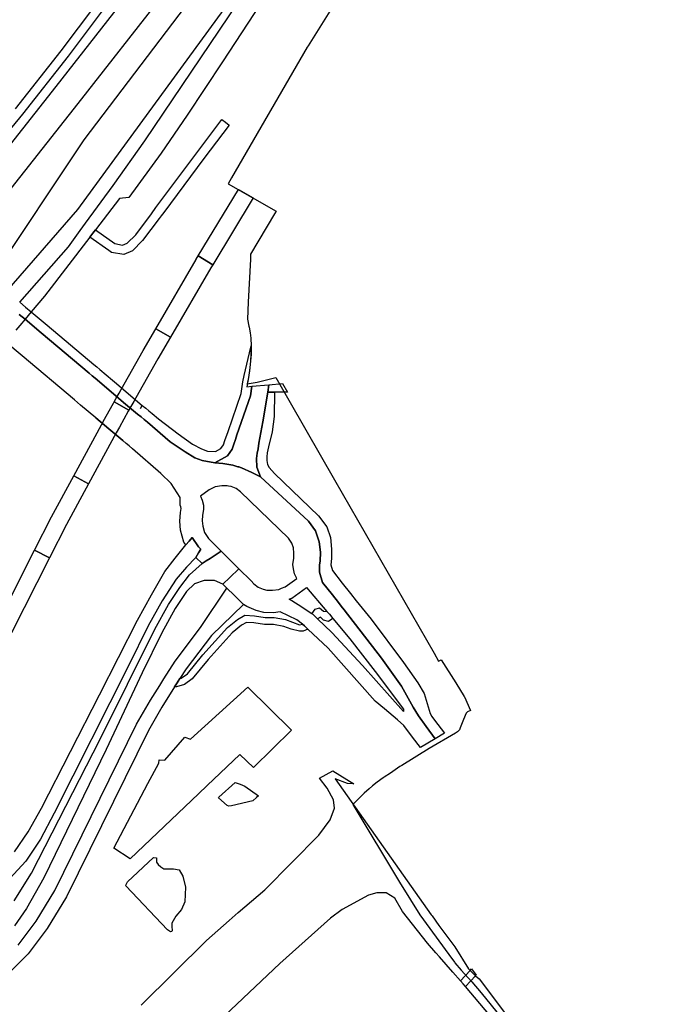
# Model space of a CAD drawing. Header units: metres. Extents: x 89872 to 99175, y 455036 to 468911.
# Tile 190 of 196: x 98313 to 98694, y 463831 to 464416. Entities that reach past the tile are written whole.
import ezdxf

# ---------------------------------------------------------------- set-up
doc = ezdxf.new("R2010")
doc.units = ezdxf.units.M
for name, color, linetype in [('Gemeentegrenzen', 7, 'KG-GEMEENTE'), ('Spoorbaandeel', 10, 'Continuous'), ('Wegdeel doorgaand', 1, 'Continuous')]:
    doc.layers.add(name, color=color, linetype=linetype)
doc.layers.add('Waterdeel', color=7, linetype='Continuous', true_color=0x00aaff)
doc.layers.add('Wegdeel', color=7, linetype='Continuous', true_color=0x9a9a9a)
doc.linetypes.add('KG-GEMEENTE', pattern='A,1,-2.25,[5,NLCS.SHX,S=1,R=0,X=0,Y=0],-2.25', length=5.5)

msp = doc.modelspace()

# ---------------------------------------------------------------- linework, layer by layer
at = {"layer": 'Gemeentegrenzen', "flags": 128}
msp.add_lwpolyline([(95578.88, 466353.52), (95618.43, 466338.2), (95618.67, 466338.1), (95619.02, 466337.97), (95625.15, 466335.6), (95636.1, 466331.35), (95729.79, 466295.06), (95828.06, 466257), (95840.45, 466252.07), (95871.9, 466239.55), (96008.37, 466185.25), (96034.32, 466174.92), (96246.74, 466093.48), (96252.48, 466092.71), (96263.39, 466091.24), (96271.48, 466091.87), (96276.06, 466092.22), (96279.27, 466092.78), (96283.08, 466093.44), (96290.47, 466094.72), (96300.79, 466097.49), (96313.23, 466097.38), (96327.84, 466095.09), (96346, 466091.31), (96380.26, 466082.9), (96396.02, 466078.86), (96405.88, 466078.53), (96419.03, 466081.55), (96431.66, 466085.66), (96434.81, 466085.95), (96440.52, 466086.46), (96448.34, 466084.81), (96462.44, 466080.17), (96475.51, 466081.18), (96487.37, 466080.88), (96503.21, 466078.83), (96507.9, 466078.54), (96518.04, 466077.91), (96565.6, 466075.94), (96581.07, 466074.36), (96591.94, 466072.9), (96598.14, 466071.96), (96602.09, 466074.16), (96604.87, 466079.2), (96606.66, 466088.93), (96607.95, 466092.85), (96610.89, 466094.99), (96614.65, 466095.93), (96642.53, 466097.11), (96648.55, 466097.28), (96654.22, 466095.66), (96660.84, 466093.28), (96666.95, 466092), (96674.38, 466091.9), (96683.38, 466094.32), (96690.86, 466096.1), (96698.18, 466097.34), (96707.64, 466097.36), (96725.2, 466093.75), (96741.15, 466092.96), (96746.3, 466092.7), (96774.54, 466088.17), (96810.22, 466085.91), (96825.89, 466085.58), (96834.38, 466086.84), (96845.36, 466090.96), (96858.14, 466097.13), (96863.59, 466099.67), (96872.27, 466103.71), (96878.26, 466105.59), (96884.67, 466107.09), (96901.34, 466108.4), (96913.28, 466109.15), (96929.32, 466111.47), (96962.69, 466115.02), (96972.16, 466116.02), (96973.79, 466095.45), (96976.03, 466078.6), (96980.26, 466068.59), (96981.94, 466057.21), (96982.67, 466043.31), (96982.42, 466039.53), (96978.83, 465985.46), (96978.56, 465981.35), (96977.82, 465945.28), (96977.87, 465944.76), (96979.1, 465931.91), (96980.85, 465913.78), (96983.54, 465885.73), (96986.61, 465853.79), (96986.41, 465839.64), (96985.79, 465832.95), (96984.35, 465817.48), (96984.54, 465795.67), (96987.82, 465778.76), (96989.28, 465778.98), (96990.5, 465778.53), (96990.93, 465777.63), (96990.53, 465775.91), (96989.92, 465775.22), (96988.46, 465774.38), (96996.78, 465745.28), (96997.38, 465743.19), (96997.43, 465743.02), (96997.45, 465742.95), (96999.52, 465735.71), (97004.74, 465717.45), (97004.89, 465717.49), (97004.98, 465717.51), (97012.24, 465719.23), (97012.91, 465715.46), (97013.79, 465710.48), (97013.74, 465705.99), (97019.83, 465684.79), (97020.22, 465683.28), (97021.09, 465679.02), (97021.12, 465678.86), (97025.38, 465657.96), (97030.09, 465648.63), (97041.1, 465633.79), (97041.32, 465633.16), (97041.65, 465632.24), (97044.71, 465623.72), (97053.27, 465599.9), (97073.92, 465542.39), (97108.3, 465446.68), (97119.05, 465418.48), (97122.47, 465407.89), (97124.7, 465401.46), (97142.5, 465350.04), (97160.82, 465301.97), (97166.51, 465288.38), (97174.63, 465268.98), (97186.42, 465241.99), (97203.39, 465205.68), (97206.38, 465199.3), (97208.15, 465196.68), (97239.64, 465133.8), (97243.26, 465127.15), (97272.08, 465074.09), (97272.17, 465073.93), (97287.2, 465047.87), (97292.01, 465039.53), (97292.13, 465039.31), (97301.15, 465023.22), (97301.23, 465023.08), (97314.37, 465000), (97317.28, 464995.66), (97342.18, 464952.11), (97337.16, 464949.43), (97344.96, 464935.53), (97371.46, 464888.33), (97376.81, 464891.35), (97386.61, 464874.11), (97431.45, 464795.15), (97474.34, 464719.63), (97500, 464674.44), (97512.01, 464653.3), (97539.81, 464604.35), (97561.93, 464565.4), (97568.67, 464553.85), (97567.81, 464553.52), (97569.85, 464548.36), (97572.82, 464549.58), (97578.47, 464538.95), (97582.84, 464541.2), (97587.48, 464533.08), (97591.35, 464526.05), (97587.66, 464523.81), (97589.67, 464520.27), (97601.21, 464500), (97608.37, 464487.43), (97624.52, 464459.06), (97633.82, 464442.72), (97653.13, 464408.81), (97656.43, 464403.02), (97666.23, 464385.8), (97675.49, 464369.53), (97676.45, 464370.13), (97684.05, 464374.93), (97691.45, 464362.73), (97696.47, 464354.46), (97701.49, 464346.19), (97706.52, 464337.91), (97706.67, 464337.66), (97711.54, 464329.64), (97719.07, 464317.23), (97724.14, 464308.98), (97729.37, 464300.84), (97732.05, 464296.81), (97734.74, 464292.84), (97753.86, 464269.25), (97755.41, 464267.33), (97779.44, 464237.67), (97781.51, 464235.12), (97781.89, 464234.64), (97789.98, 464229.67), (97794.63, 464226.82), (97809.57, 464226.37), (97836.64, 464226.91), (97846.26, 464222.82), (97861.56, 464216.33), (97871.9, 464212.34), (97883.3, 464207.94), (97886.56, 464208.33), (97895.62, 464209.4), (97906.44, 464210.68), (97935.3, 464224.5), (97963.59, 464238.05), (97967.75, 464240.53), (97971.87, 464243.06), (97975.97, 464245.64), (97980.02, 464248.28), (97984.05, 464250.97), (97988.04, 464253.7), (97991.99, 464256.49), (97995.09, 464258.74), (97995.91, 464259.33), (97999.79, 464262.23), (98003.63, 464265.17), (98006.24, 464267.21), (98007.44, 464268.15), (98011.21, 464271.19), (98014.94, 464274.27), (98018.64, 464277.39), (98022.31, 464280.54), (98025.96, 464283.73), (98029.58, 464286.93), (98033.19, 464290.16), (98036.78, 464293.4), (98040.36, 464296.66), (98043.93, 464299.92), (98047.57, 464303.26), (98051.08, 464306.45), (98054.67, 464309.69), (98058.28, 464312.92), (98061.9, 464316.12), (98065.54, 464319.31), (98069.2, 464322.48), (98072.87, 464325.64), (98076.55, 464328.77), (98080.26, 464331.89), (98083.98, 464334.98), (98087.71, 464338.06), (98091.4, 464341.08), (98095.22, 464344.17), (98099.02, 464347.21), (98102.79, 464350.19), (98106.6, 464353.18), (98110.42, 464356.15), (98111.97, 464357.33), (98112.03, 464357.38), (98114.26, 464359.09), (98118.11, 464362.02), (98121.98, 464364.93), (98125.86, 464367.82), (98129.76, 464370.7), (98133.66, 464373.55), (98137.59, 464376.38), (98141.52, 464379.19), (98145.48, 464381.99), (98149.44, 464384.76), (98153.42, 464387.52), (98157.41, 464390.25), (98161.42, 464392.97), (98165.44, 464395.66), (98169.47, 464398.34), (98173.51, 464400.99), (98177.57, 464403.63), (98181.64, 464406.24), (98185.52, 464408.71), (98185.73, 464408.84), (98189.83, 464411.41), (98193.94, 464413.97), (98198.06, 464416.5), (98202.19, 464419.02), (98206.34, 464421.51), (98210.5, 464423.98), (98214.67, 464426.43), (98218.86, 464428.87), (98218.97, 464428.93), (98219.01, 464428.95), (98219.19, 464429.06), (98223.05, 464431.28), (98227.26, 464433.67), (98231.48, 464436.04), (98235.71, 464438.38), (98239.95, 464440.71), (98244.21, 464443.02), (98248.47, 464445.3), (98252.75, 464447.57), (98257.04, 464449.81), (98261.34, 464452.03), (98265.65, 464454.23), (98269.97, 464456.41), (98274.3, 464458.57), (98278.64, 464460.7), (98283, 464462.82), (98287.31, 464464.89), (98291.63, 464466.93), (98296.16, 464469.05), (98300.51, 464471.06), (98304.91, 464473.08), (98309.3, 464475.11), (98313.71, 464477.15), (98318.07, 464479.21), (98322.28, 464481.24), (98326.76, 464483.47), (98331.06, 464485.69), (98335.32, 464487.99), (98339.53, 464490.37), (98343.68, 464492.85), (98347.78, 464495.42), (98351.83, 464498.08), (98355.81, 464500.82), (98359.74, 464503.65), (98363.6, 464506.57), (98367.39, 464509.57), (98371.12, 464512.66), (98374.78, 464515.82), (98378.38, 464519.07), (98381.89, 464522.39), (98385.34, 464525.79), (98388.71, 464529.26), (98392, 464532.8), (98393.09, 464534.03), (98395.22, 464536.42), (98398.35, 464540.11), (98401.4, 464543.86), (98404.37, 464547.68), (98407.26, 464551.57), (98408.54, 464553.36), (98410.07, 464555.51), (98412.81, 464559.49), (98415.5, 464563.52), (98418.14, 464567.57), (98420.75, 464571.65), (98423.33, 464575.75), (98423.85, 464576.58), (98425.28, 464578.87), (98426.91, 464581.48), (98428.45, 464583.95), (98428.89, 464584.66), (98430.46, 464587.18), (98431.55, 464588.92), (98431.74, 464589.23), (98433.02, 464591.28), (98438.14, 464599.5), (98447.1, 464613.86), (98449.61, 464612.33), (98450.77, 464611.61), (98458.91, 464606.63), (98506.29, 464577.58), (98569.92, 464538.57), (98556.29, 464517.67), (98554.12, 464513.72), (98550.27, 464506.73), (98525.15, 464466.81), (98503.02, 464431.15), (98484.19, 464400.8), (98483.75, 464400.05), (98438.76, 464322.26), (98436.75, 464318.79), (98465.31, 464302.51), (98464.32, 464300.85), (98450.07, 464276.86), (98449.93, 464273.87), (98448.66, 464248.34), (98448.16, 464238.18), (98449, 464233.97), (98449.1, 464233.48), (98449.73, 464230.08), (98450.17, 464226.85), (98450.35, 464222.38), (98450.26, 464217.45), (98449.91, 464213.16), (98449.46, 464207.61), (98448.81, 464203.48), (98448.05, 464199.68), (98453.99, 464200.77), (98465.07, 464203.62), (98500, 464142.66), (98559.1, 464039.53), (98561.77, 464034.87), (98563.25, 464035.68), (98571.99, 464021.83), (98577.08, 464013.76), (98577.17, 464013.56), (98580.85, 464005.45), (98578.97, 464004.74), (98578.17, 464003.98), (98576.67, 464000.02), (98574.7, 463995.11), (98574.12, 463993.92), (98573, 463992.81), (98571.89, 463992.03), (98556.26, 463982.92), (98540.02, 463972.76), (98538.75, 463972.07), (98533.13, 463968.25), (98529.52, 463965.86), (98528.81, 463965.4), (98525.34, 463962.91), (98522.58, 463960.73), (98520.53, 463958.95), (98517.51, 463956.25), (98510.81, 463949.53), (98538.62, 463903.29), (98545.04, 463892.95), (98550.64, 463883.92), (98567.92, 463860.25), (98571.2, 463855.77), (98571.41, 463855.48), (98575.29, 463851.09), (98581.54, 463844), (98587.19, 463837.61), (98622.04, 463794.61), (98639.49, 463773), (98647.15, 463763.51), (98686.85, 463712.04), (98730.33, 463653.75), (98779.25, 463593.55), (98785.67, 463585.55), (98797.33, 463569.72), (98802.16, 463563.09), (98812.27, 463547.98), (98814.92, 463544.15), (98827.45, 463528.98), (98833.74, 463521.26), (98843.83, 463507.42), (98849.16, 463500.12), (98859.17, 463485.81), (98872.51, 463467.93), (98886.88, 463449.8), (98900.98, 463432.02), (98924.87, 463402.18), (98934, 463390.61), (98948.83, 463371.83), (98972.34, 463340.82), (98985.02, 463324.14), (99004.19, 463300.13), (99023.71, 463275.23), (99027.18, 463270.8), (99061.84, 463226.97), (99082.62, 463200.73), (99098.58, 463179.31), (99115.84, 463155.99), (99122.15, 463148.23), (99149.61, 463114.82), (99174.93, 463084.13), (99174.4, 463083.03), (99170.48, 463074.96), (99168.96, 463071.82), (99168.83, 463070.08), (99167.09, 463039.53), (99166.34, 463026.46), (99148.23, 462781.81), (99147.73, 462775.67), (99134.29, 462608.59), (99129.87, 462553.72), (99120.1, 462410), (99117.92, 462378.01), (99116.12, 462351.54), (99100.92, 462133.05), (99097.22, 462082.23), (99095.94, 462039.53), (99094.96, 462006.98), (99092.74, 461944.45), (99089.52, 461937.67), (99087.23, 461932.07), (99086.34, 461929.21), (99085.01, 461922.93), (99083.19, 461912.54), (99082.51, 461909.65), (99081.43, 461905.26), (99080.51, 461902.29), (99079.75, 461899.83), (99068.2, 461869.13), (99033.03, 461776.31), (99026.75, 461759.99), (99009.56, 461709.52), (99000.52, 461686.01), (98992.77, 461666.96), (98989.71, 461658.69), (98988.75, 461656.4), (98988.65, 461656.09), (98987.34, 461652.2), (98984.18, 461641.57), (98981.93, 461632.89), (98980.47, 461627.94), (98978.74, 461622.83), (98964.01, 461584.13), (98949.81, 461547.53), (98946.22, 461537.87), (98942.84, 461527.88), (98935.76, 461506.68), (98926.4, 461480.83), (98925.03, 461477.28), (98921.13, 461468.72), (98905.85, 461436.96), (98898.19, 461420.12), (98896.89, 461416.81), (98896.48, 461415.96), (98895.57, 461410.98), (98887.46, 461373.08), (98885.74, 461365.79), (98884.95, 461360.5), (98884.22, 461354.6), (98884.29, 461349.04), (98884.3, 461343.7), (98884.83, 461335.1), (98884.83, 461334.79), (98884.86, 461330.71), (98884.93, 461327.69), (98884.95, 461326.77), (98884.35, 461324.93), (98883.17, 461321.71), (98872.37, 461290.26), (98867.86, 461279.31), (98865.1, 461272.56), (98861.01, 461264.08), (98856.85, 461256.21), (98853.32, 461249.76), (98848.21, 461241.56), (98843.99, 461234.4), (98840.2, 461227.49), (98836.02, 461218.72), (98829.88, 461205.41), (98822.35, 461190.32), (98816.37, 461177.89), (98812.84, 461169.44), (98810.17, 461163.74), (98806.93, 461155.59), (98803.39, 461146.33), (98794.92, 461125.26), (98792.08, 461118.22), (98789.95, 461113.56), (98787.25, 461107.97), (98784.57, 461102.93), (98781.02, 461097.8), (98774.97, 461089.82), (98765.96, 461077.65), (98759.4, 461069.19), (98756.91, 461066.39), (98754.16, 461064.22), (98750.72, 461061.69), (98744.24, 461057.76), (98739.81, 461055.46), (98736.05, 461054.5), (98731.06, 461053.15), (98728.18, 461052.41), (98724.56, 461050.78), (98720.31, 461048.26), (98717.32, 461045.77), (98714.35, 461042.94), (98711.44, 461040.24), (98710.14, 461039.53), (98709.38, 461039.12), (98707.08, 461038.13), (98704.85, 461037.33), (98702.58, 461036.73), (98700.4, 461036.48), (98699.05, 461036.51), (98696.51, 461036.24), (98693.33, 461035.53), (98689.73, 461034.55), (98686.3, 461033.21), (98684.42, 461032.55), (98676.74, 461028.73), (98670.21, 461025.53), (98663.13, 461021.88), (98657.62, 461018.71), (98649.9, 461013.87), (98642.58, 461009.41), (98638.41, 461006.51), (98631.08, 461001.55), (98626.17, 460998.7), (98620.77, 460995.85), (98615.23, 460992.79), (98608.72, 460989.13), (98602.5, 460985.4), (98596.2, 460981.82), (98592.71, 460979.39), (98590.83, 460978.08), (98584.13, 460972.63), (98577.35, 460966.32), (98569.89, 460958.72), (98563.67, 460951.35), (98559.09, 460944.88), (98554.07, 460937.72), (98544.68, 460924.01), (98538.77, 460915.33), (98535.57, 460909.6), (98531.94, 460902.95), (98530.21, 460899.14), (98523.43, 460884.85), (98520, 460876.5), (98516.01, 460865.72), (98515.17, 460862.29), (98514.88, 460861.1), (98513.43, 460853.44), (98511.87, 460845.6), (98510.62, 460840.03), (98508.84, 460834.59), (98506.55, 460827.62), (98505.06, 460823.57), (98503.59, 460820.29), (98501.9, 460817.72), (98500.02, 460816.86), (98497.82, 460816.95), (98494.61, 460817.44), (98491.08, 460818.6), (98487.24, 460819.8), (98481.43, 460820.62), (98480.98, 460820.1), (98477.51, 460815.71), (98474.86, 460812.63), (98472.47, 460809.86), (98469.82, 460805.99), (98466.11, 460799.13), (98452.34, 460773.77), (98452.15, 460773.67), (98444.23, 460769.41), (98443.09, 460768.8), (98442.44, 460768.44), (98439.97, 460767.12), (98394.09, 460744.72), (98393.04, 460744.26), (98392.58, 460744.05), (98387.07, 460741.44), (98387.02, 460741.42), (98370.66, 460733.69), (98370.19, 460734.14), (98348.85, 460755.02), (98327.67, 460775.81), (98309.85, 460793.63), (98294.48, 460809.41), (98276.89, 460827.64), (98263.18, 460841.96), (98251.22, 460854.89), (98248.54, 460857.83), (98243.8, 460863.6), (98232.21, 460877.47), (98221, 460892.19), (98211.01, 460905.18), (98186.51, 460937.34), (98152.84, 460981.8), (98136.8, 461002.72), (98117.9, 461028.6), (98110.3, 461039.53), (98102.5, 461050.76), (98082.37, 461079.11), (98059.29, 461110.82), (98047.68, 461126.73), (98035.82, 461142.76), (98033.24, 461146.32), (98030.95, 461149.72), (98025.67, 461158.51), (98010.97, 461182.61), (98002.13, 461197.59), (97999.21, 461201.19), (97988.44, 461214.19), (97978.02, 461226.28), (97965.29, 461241.01), (97947.49, 461260.47), (97935.64, 461273.37), (97928.09, 461281.05), (97908.04, 461301.04), (97893.94, 461315), (97878.93, 461329.93), (97878.93, 461329.93), (97871.9, 461337.02), (97860.17, 461348.84), (97860.07, 461348.95), (97855.86, 461353.19), (97840.96, 461368.15), (97831.1, 461378.09), (97817.98, 461390.85), (97814.45, 461394.13), (97805.16, 461402.66), (97804.26, 461403.49), (97803.93, 461403.79), (97796.39, 461410.57), (97779.63, 461425.09), (97766.25, 461436.64), (97757.33, 461443.79), (97736.18, 461461.64), (97732.6, 461464.81), (97723.93, 461472.79), (97702.69, 461490.9), (97692.52, 461498.86), (97665.44, 461520.36), (97656.68, 461527.33), (97645.96, 461535.89), (97640.78, 461539.94), (97635.35, 461543.99), (97598.6, 461568.06), (97586.78, 461575.61), (97583.93, 461577.43), (97565.34, 461588.71), (97549.26, 461598.71), (97535.79, 461607.19), (97529.35, 461611.48), (97498.43, 461633.26), (97487.21, 461641.05), (97473.29, 461649.83), (97465.65, 461654.56), (97459.48, 461657.85), (97430.55, 461674.19), (97412.69, 461684.04), (97400.44, 461690.41), (97386.67, 461697.29), (97375.66, 461702.69), (97365.12, 461707.34), (97347.84, 461715.19), (97332.78, 461721.25), (97315.81, 461728.09), (97303.37, 461731.93), (97293.64, 461735.19), (97274.93, 461741.06), (97261.39, 461745.09), (97241.38, 461750.6), (97226.8, 461754.47), (97216.52, 461757.22), (97210.65, 461758.52), (97192.92, 461761.9), (97182.35, 461763.45), (97173.74, 461764.57), (97156.42, 461766.51), (97146.01, 461767.41), (97136.46, 461768.02), (97129.7, 461768.7), (97120.49, 461769.17), (97111.19, 461769.48), (97090.55, 461768.98), (97054.56, 461767.38), (96998.33, 461764.59), (96940.52, 461760.84), (96903.94, 461758.84), (96875.4, 461757.36), (96867.15, 461756.98), (96860.8, 461756.92), (96824.87, 461758.72), (96773.8, 461761.34), (96754.45, 461762.96), (96667.65, 461771.39), (96667.21, 461771.48), (96653.7, 461774.27), (96621.22, 461780.67), (96601.6, 461784.72), (96584.29, 461788.88), (96564.63, 461793.82), (96550.11, 461797.72), (96526.93, 461804.7), (96505.06, 461811.9), (96487.91, 461817.9), (96458.22, 461828.56), (96437.44, 461836.22), (96422.1, 461842.97), (96400.27, 461852.89), (96373.52, 461866.22), (96353.86, 461876.2), (96329.14, 461890.13), (96311.77, 461900.27), (96298.45, 461908.39), (96281.03, 461919.95), (96269.99, 461928.22), (96257.87, 461937.4), (96243.77, 461948.97), (96239.56, 461952.48), (96239.19, 461952.79), (96223.34, 461966.95), (96214.62, 461974.86), (96174.36, 462017.25), (96165.87, 462026.56), (96160.97, 462032.11), (96155.08, 462039.53), (96137.49, 462061.69), (96123.09, 462079.81), (96108.76, 462099.05), (96103.59, 462105.96), (96092.08, 462121.55), (96087.06, 462128.6), (96070.74, 462153.56), (96053.34, 462180.5), (96027.51, 462225.12), (96003.22, 462272.3), (95985.38, 462309.33), (95969.22, 462349.49), (95953.01, 462392.36), (95937.38, 462437.15), (95936.4, 462440.4), (95924.03, 462475.33), (95920.63, 462486.29)], dxfattribs=at)
at = {"layer": 'Spoorbaandeel', "color": 255, "lineweight": -3}
for points in [[(98442.84, 464315.31), (98451.53, 464310.36), (98427.49, 464270.64), (98418.94, 464275.82)], [(98394.81, 464214.63), (98381.81, 464191.44), (98380.62, 464189.32), (98378.93, 464186.3), (98377.7, 464184.11), (98368.98, 464189), (98370.21, 464191.19), (98371.9, 464194.21), (98373.09, 464196.33), (98386.1, 464219.55), (98386.15, 464219.63), (98393.69, 464232.57), (98402.33, 464227.53)], [(98340.5, 464116.02), (98330.47, 464096.22), (98321.55, 464100.74), (98331.61, 464120.6), (98331.68, 464120.73), (98344.91, 464145.1), (98353.7, 464140.33)]]:
    msp.add_lwpolyline(points, close=True, dxfattribs=at)
at = {"layer": 'Spoorbaandeel', "color": 7, "lineweight": -3}
for points in [[(98426.34, 464268.74), (98402.33, 464227.53), (98393.69, 464232.57), (98417.72, 464273.81), (98417.76, 464273.88), (98418.94, 464275.82), (98427.49, 464270.64)], [(98377.31, 464183.42), (98374.7, 464178.75), (98372, 464173.93), (98370.13, 464170.61), (98353.7, 464140.33), (98344.91, 464145.1), (98361.36, 464175.41), (98361.39, 464175.47), (98363.27, 464178.82), (98365.97, 464183.64), (98368.59, 464188.31), (98368.98, 464189), (98377.7, 464184.11)], [(98307.88, 464051.61), (98298.96, 464056.13), (98321.55, 464100.74), (98330.47, 464096.22)]]:
    msp.add_lwpolyline(points, close=True, dxfattribs=at)
at = {"layer": 'Waterdeel', "lineweight": -3}
for p, q in [((98431.08, 463953.98), (98440.82, 463962.62)), ((98440.82, 463962.62), (98443.77, 463961.56)), ((98443.77, 463961.56), (98446.58, 463960.56)), ((98446.58, 463960.56), (98454.8, 463954.8)), ((98430.95, 463953.43), (98431.08, 463953.98)), ((98436.02, 463948.91), (98430.95, 463953.43)), ((98451.38, 463951.65), (98438.76, 463948.77)), ((98453.56, 463953.66), (98451.38, 463951.65)), ((98454.8, 463954.8), (98453.56, 463953.66)), ((98437.12, 463948.49), (98436.02, 463948.91)), ((98438.76, 463948.77), (98437.12, 463948.49)), ((98376.76, 463903.47), (98392.24, 463918.07)), ((98392.24, 463918.07), (98394.07, 463917.82)), ((98394.07, 463917.82), (98394.17, 463916.7)), ((98394.17, 463916.7), (98394.17, 463915.33)), ((98394.17, 463915.33), (98395.06, 463913.88)), ((98395.06, 463913.88), (98396.59, 463912.42)), ((98396.59, 463912.42), (98398.45, 463911.3)), ((98398.45, 463911.3), (98400.54, 463911.22)), ((98400.54, 463911.22), (98404.25, 463911.22)), ((98404.25, 463911.22), (98407.48, 463910.65)), ((98407.48, 463910.65), (98409.73, 463907.02)), ((98409.73, 463907.02), (98411.43, 463900.49)), ((98375.87, 463901.22), (98376.03, 463902.02)), ((98400.54, 463875.09), (98375.87, 463901.22)), ((98376.03, 463902.02), (98376.76, 463903.47)), ((98411.43, 463900.49), (98411.02, 463891.62)), ((98408.93, 463887.11), (98405.54, 463883.16)), ((98411.02, 463891.62), (98408.93, 463887.11)), ((98405.54, 463883.16), (98403.28, 463879.04)), ((98402.32, 463873.8), (98400.54, 463875.09)), ((98403.44, 463874.69), (98403.2, 463873.97)), ((98403.28, 463879.04), (98403.28, 463877.03)), ((98403.28, 463877.03), (98403.44, 463874.69)), ((98403.2, 463873.97), (98402.32, 463873.8))]:
    msp.add_line(p, q, dxfattribs=at)
for points in [[(98384.92, 463830.12), (98423.9, 463868.61), (98437.24, 463880.55), (98442.65, 463885.39), (98458.44, 463898.72), (98490.51, 463931.28), (98497.42, 463940.51), (98499.88, 463947.42), (98499.39, 463952.36), (98495.45, 463959.27), (98491, 463965.19), (98498.9, 463969.63), (98511.32, 463961.76), (98507.63, 463962), (98500.27, 463964.84), (98557.45, 463884), (98557.87, 463883.39), (98557.97, 463883.26), (98561.96, 463877.62), (98571.5, 463864.94), (98579.65, 463851.81), (98580.62, 463850.85), (98582.57, 463848.9), (98583.79, 463847.67), (98585.84, 463845.89), (98614.65, 463807.59)], [(98611.96, 463800.84), (98577.82, 463841.22), (98576.34, 463842.92), (98574.85, 463844.62), (98570.33, 463849.77), (98562.25, 463858.99), (98560.2, 463861.33), (98555.21, 463867.02), (98540.36, 463885.95), (98535.78, 463893.81), (98530.66, 463897.09), (98525.09, 463896.94), (98520.19, 463895.54), (98504.43, 463887.13), (98497.43, 463881.88), (98467.32, 463854.92), (98317.66, 463713.28)]]:
    msp.add_lwpolyline(points, dxfattribs=at)
at = {"layer": 'Wegdeel'}
for p, q in [((98393.77, 464304.62), (98432.91, 464356.95)), ((98432.91, 464356.95), (98435.09, 464355.33)), ((98435.09, 464355.33), (98437.26, 464353.7)), ((98437.26, 464353.7), (98422.32, 464333.72)), ((98422.32, 464333.72), (98398.38, 464301.71)), ((98391.03, 464300.94), (98393.77, 464304.62)), ((98381.71, 464288.48), (98391.03, 464300.94)), ((98395.63, 464298.03), (98385.82, 464284.92)), ((98396.88, 464299.71), (98395.63, 464298.03)), ((98398.38, 464301.71), (98396.88, 464299.71)), ((98356.33, 464289.38), (98357.77, 464291.28)), ((98357.77, 464291.28), (98369.24, 464283.23)), ((98354.48, 464286.95), (98356.33, 464289.38)), ((98365.83, 464278.99), (98354.48, 464286.95)), ((98376.7, 464283.45), (98381.71, 464288.48)), ((98385.82, 464284.92), (98379.78, 464278.85)), ((98367.3, 464277.97), (98365.83, 464278.99)), ((98369.24, 464283.23), (98373.97, 464282.32)), ((98373.97, 464282.32), (98376.7, 464283.45)), ((98379.78, 464278.85), (98374.6, 464276.71)), ((98374.6, 464276.71), (98367.3, 464277.97)), ((98460.29, 464194.87), (98460.93, 464199.23)), ((98460.93, 464199.23), (98468.92, 464199.97)), ((98468.92, 464199.97), (98471.91, 464194.71)), ((98462.61, 464194.84), (98460.29, 464194.87)), ((98464.33, 464194.82), (98462.61, 464194.84)), ((98471.91, 464194.71), (98464.33, 464194.82)), ((98442.19, 464059.59), (98446.59, 464062.2)), ((98446.59, 464062.2), (98452.44, 464061.75)), ((98452.44, 464061.75), (98458.6, 464060.81)), ((98486.5, 464062.88), (98488.37, 464065.77)), ((98487.18, 464062.6), (98486.5, 464062.88)), ((98488.23, 464061.58), (98487.18, 464062.6)), ((98488.37, 464065.77), (98490.93, 464066.48)), ((98490.93, 464066.48), (98493.31, 464064.61)), ((98493.31, 464064.61), (98495.39, 464064.4)), ((98495.39, 464064.4), (98496.85, 464062.69)), ((98496.85, 464062.69), (98498.89, 464060.21)), ((98436.2, 464054.77), (98442.19, 464059.59)), ((98444.58, 464056.13), (98439.09, 464051.72)), ((98447.59, 464057.91), (98444.58, 464056.13)), ((98451.96, 464057.58), (98447.59, 464057.91)), ((98458.25, 464056.62), (98451.96, 464057.58)), ((98463.64, 464056.53), (98458.25, 464056.62)), ((98458.6, 464060.81), (98464.02, 464060.72)), ((98469.78, 464055.5), (98463.64, 464056.53)), ((98464.02, 464060.72), (98470.83, 464059.58)), ((98470.83, 464059.58), (98479.17, 464056.45)), ((98479.17, 464056.45), (98480.89, 464056.81)), ((98480.89, 464056.81), (98482.02, 464055.78)), ((98482.02, 464055.78), (98484.09, 464053.9)), ((98489.8, 464060.06), (98488.23, 464061.58)), ((98491.58, 464061.04), (98489.8, 464060.06)), ((98493.38, 464059.28), (98491.58, 464061.04)), ((98496.27, 464058.34), (98493.38, 464059.28)), ((98498.89, 464060.21), (98496.27, 464058.34)), ((98421.62, 464038.53), (98436.2, 464054.77)), ((98439.09, 464051.72), (98424.8, 464035.8)), ((98474.17, 464053.93), (98469.78, 464055.5)), ((98479.03, 464052.56), (98474.17, 464053.93)), ((98481.32, 464052.61), (98479.03, 464052.56)), ((98484.09, 464053.9), (98481.32, 464052.61)), ((98412.43, 464027.29), (98421.62, 464038.53)), ((98424.8, 464035.8), (98415.33, 464024.21)), ((98408.78, 464024.66), (98412.43, 464027.29)), ((98404.88, 464019.58), (98406.38, 464021.93)), ((98410.65, 464020.84), (98406.04, 464019.47)), ((98406.38, 464021.93), (98406.99, 464022.9)), ((98406.99, 464022.9), (98407.98, 464024.42)), ((98407.98, 464024.42), (98408.78, 464024.66)), ((98415.33, 464024.21), (98410.65, 464020.84)), ((98406.04, 464019.47), (98404.88, 464019.58)), ((98414.35, 463988.43), (98448.37, 464019.27)), ((98448.37, 464019.27), (98474.31, 463993.81)), ((98474.31, 463993.81), (98451.8, 463971.53)), ((98398.96, 463975.91), (98410.92, 463989.65)), ((98410.92, 463989.65), (98414.35, 463988.43)), ((98388.97, 463962.01), (98395.38, 463974.16)), ((98395.38, 463974.16), (98395.73, 463976.07)), ((98395.73, 463976.07), (98398.96, 463975.91)), ((98443.72, 463979.37), (98424.24, 463960.83)), ((98451.8, 463971.53), (98443.72, 463979.37)), ((98368.67, 463923.56), (98388.97, 463962.01)), ((98424.24, 463960.83), (98418.97, 463955.82)), ((98418.97, 463955.82), (98378.37, 463917.19)), ((98378.37, 463917.19), (98368.67, 463923.56))]:
    msp.add_line(p, q, dxfattribs=at)
msp.add_lwpolyline([(98312.76, 464248.39), (98316.25, 464245.46), (98319.68, 464242.57), (98329.18, 464234.56), (98356.77, 464211.31), (98358.58, 464209.78), (98360.34, 464208.3), (98367.87, 464201.96), (98370.26, 464199.94), (98377.45, 464193.89), (98385.67, 464186.96), (98387.76, 464185.2), (98389.63, 464183.62), (98391.52, 464182.03), (98395.25, 464178.88), (98406.95, 464170.09), (98415.51, 464163.97), (98420.9, 464161.04), (98424.32, 464159.81), (98429.22, 464159.57), (98432.4, 464161.28), (98433.87, 464163.48), (98434.73, 464165.97), (98436.61, 464171.45), (98444.4, 464194.08), (98445.5, 464200.88), (98446.12, 464204.66), (98450.11, 464221.54), (98450.35, 464222.34), (98450.27, 464217.47), (98449.91, 464213.16), (98449.46, 464207.59), (98448.81, 464203.47), (98447.71, 464198), (98450.85, 464198.29), (98449.94, 464192.69), (98441.93, 464169.41), (98440.96, 464166.6), (98440.05, 464163.93), (98439.02, 464160.94), (98436.35, 464156.94), (98428.73, 464152.83), (98421.2, 464154.09), (98416.91, 464155.68), (98411.04, 464159.23), (98402.23, 464165.35), (98388.65, 464176.88), (98386.73, 464178.5), (98384.89, 464180.05), (98382.79, 464181.82), (98374.57, 464188.75), (98367.24, 464194.92), (98357.54, 464203.09), (98355.77, 464204.58), (98353.97, 464206.1), (98325.49, 464230.1), (98315.95, 464238.14), (98312.48, 464241.06)], dxfattribs=at)
for points in [[(98565.29, 463992), (98559.79, 463988.68), (98554.43, 463995.98), (98549.81, 464002.25), (98546.6, 464007.54), (98539.78, 464019.88), (98527.81, 464036.61), (98505.65, 464065.34), (98503.93, 464067.56), (98502.32, 464069.65), (98498.8, 464074.19), (98492.68, 464081.65), (98490.97, 464087.65), (98490.99, 464092.13), (98491.32, 464094.38), (98491.51, 464099.7), (98490.81, 464105.78), (98488.56, 464112.26), (98484.5, 464118.09), (98456.01, 464144.49), (98453.7, 464150.27), (98453.45, 464155.41), (98454, 464158.6), (98454.45, 464161.16), (98455.02, 464164.4), (98457.37, 464177.2), (98460.29, 464194.87), (98462.61, 464194.84), (98464.33, 464194.82), (98464.02, 464180.26), (98462.8, 464171.21), (98460.69, 464162.23), (98459.86, 464158.72), (98459.65, 464156.43), (98459.62, 464154.07), (98460.1, 464151.87), (98461.09, 464149.91), (98464.27, 464146.48), (98490.46, 464121.27), (98495.35, 464114.66), (98497.55, 464108.29), (98498.04, 464101.44), (98498.04, 464095.8), (98497.8, 464092.13), (98498.78, 464088.71), (98504.41, 464081.24), (98509.42, 464075.03), (98512.84, 464070.78), (98521.79, 464059.7), (98540.88, 464033.99), (98549.45, 464022), (98553.12, 464015.63), (98556.79, 464003.64), (98557.77, 464001.92), (98559.45, 463999.71)], [(98581.44, 463851.74), (98584.18, 463848.09), (98583.79, 463847.67), (98577.82, 463841.22), (98576.34, 463842.92), (98574.85, 463844.62), (98580.62, 463850.85)]]:
    msp.add_lwpolyline(points, close=True, dxfattribs=at)
at = {"layer": 'Wegdeel doorgaand', "lineweight": -3}
for p, q in [((98384.57, 464185), (98385.67, 464186.96)), ((98365.75, 464173.02), (98357.97, 464179.58)), ((98357.97, 464179.58), (98365.75, 464173.02)), ((98373.99, 464166.09), (98365.75, 464173.02)), ((98365.75, 464173.02), (98373.99, 464166.09))]:
    msp.add_line(p, q, dxfattribs=at)
at = {"layer": 'Wegdeel doorgaand'}
for points in [[(98296.03, 464262.49), (98351.13, 464344.93), (98445.12, 464468.92)], [(98462.15, 464461.14), (98347.04, 464303.53), (98304.96, 464254.97), (98303.02, 464252.72), (98301.17, 464250.59), (98299.23, 464248.35), (98295.61, 464244.17), (98292.07, 464240.08), (98289.58, 464237.21), (98210.19, 464144.23), (98189.44, 464120.38), (98117.19, 464043.43), (98068.64, 463993.95), (97928.41, 463860.87), (97821.52, 463767.73)], [(98312.76, 464248.39), (98341.73, 464281.29), (98348.77, 464290.95), (98351.97, 464295.34), (98368.34, 464317.81), (98387.18, 464344.24), (98464.76, 464459.61)], [(98383.29, 464450.4), (98341.55, 464394.65), (98314.35, 464360.08), (98278.01, 464315.87)], [(98310.37, 464363.29), (98337.49, 464397.77), (98379.18, 464453.44)], [(98294.67, 464326.24), (98334.49, 464376.58), (98385.11, 464441.64)], [(98463.39, 464437.49), (98433.29, 464391.34), (98412.24, 464359.52), (98396.82, 464337), (98377.73, 464310.56), (98372.01, 464309.97), (98357.77, 464291.28), (98356.33, 464289.38), (98354.48, 464286.95), (98327.55, 464251.92), (98319.68, 464242.57), (98317.78, 464240.32), (98315.95, 464238.14), (98314, 464235.83), (98310.47, 464231.64)], [(98398.16, 464431.69), (98347.4, 464366.45), (98307.43, 464315.93)], [(98312.48, 464241.06), (98315.95, 464238.14), (98325.49, 464230.1), (98353.97, 464206.1), (98355.77, 464204.58), (98357.54, 464203.09), (98367.24, 464194.92), (98374.57, 464188.75), (98382.79, 464181.82), (98384.89, 464180.05), (98386.73, 464178.5), (98388.65, 464176.88), (98402.23, 464165.35), (98411.04, 464159.23), (98416.91, 464155.68), (98421.2, 464154.09), (98428.73, 464152.83), (98433.56, 464152.37), (98439.55, 464151.4), (98442.46, 464150.47), (98442.96, 464150.31), (98444.57, 464149.8), (98450.81, 464147.11), (98456.01, 464144.49), (98484.5, 464118.09), (98488.56, 464112.26), (98490.81, 464105.78), (98491.51, 464099.7), (98491.32, 464094.38), (98490.99, 464092.13), (98490.97, 464087.65), (98492.68, 464081.65), (98498.8, 464074.19), (98502.32, 464069.65), (98503.93, 464067.56), (98505.65, 464065.34), (98527.81, 464036.61), (98539.78, 464019.88), (98546.6, 464007.54), (98549.81, 464002.25), (98554.43, 463995.98), (98559.79, 463988.68), (98551, 463983.39), (98546.34, 463989.62), (98541.2, 463996.48), (98537.35, 463999.84), (98529.69, 464006.52), (98524.07, 464010.93), (98496.16, 464042.51), (98484.09, 464053.9), (98482.02, 464055.78), (98480.89, 464056.81), (98477.56, 464059.4), (98467.55, 464064.16), (98463.74, 464063.66), (98457.99, 464063.83), (98453.35, 464064.96), (98447.7, 464067.27), (98445.84, 464068.61), (98440.22, 464074.01), (98435.81, 464078.25), (98433.47, 464080.59), (98437.59, 464084.53), (98443.1, 464089.78), (98450.27, 464082.64), (98452.04, 464080.88), (98454.55, 464078.84), (98457.46, 464077.66), (98459.77, 464077.1), (98461.95, 464077.03), (98463.07, 464077), (98466.88, 464077.5), (98468.42, 464078.17), (98470.6, 464079.11), (98477.44, 464084.06), (98476.18, 464086.72), (98475.44, 464089.78), (98475.2, 464092.35), (98475.39, 464093.71), (98475.69, 464095.78), (98475.81, 464099.09), (98475.44, 464102.27), (98474.46, 464105.08), (98472.51, 464107.9), (98443.99, 464135.56), (98441.42, 464137.52), (98438.49, 464138.62), (98436.85, 464138.96), (98436.16, 464139.11), (98432.86, 464139.11), (98429.06, 464138.5), (98425.39, 464136.78), (98420.32, 464132.88), (98421.31, 464130.64), (98421.95, 464127.56), (98422.12, 464124.98), (98421.53, 464121.57), (98421.31, 464118.27), (98421.59, 464115.08), (98422.58, 464111.32), (98425.02, 464107.78), (98432.58, 464100.26), (98429.51, 464098.27), (98425.93, 464095.95), (98423.71, 464094.51), (98421.15, 464092.85), (98417.45, 464096.53), (98419.03, 464099.19), (98420.37, 464101.45), (98419.03, 464102.77), (98415.34, 464108.28), (98413.48, 464106.23), (98411.46, 464104), (98410.3, 464105.68), (98408.42, 464112.79), (98407.96, 464118.15), (98408.3, 464123.15), (98408.73, 464125.69), (98408.56, 464126.56), (98408.13, 464127.54), (98408.23, 464132.06), (98402.72, 464140.5), (98396.6, 464146.5), (98379.88, 464161.12), (98377.8, 464162.87), (98376.11, 464164.29), (98373.99, 464166.09), (98365.75, 464173.02), (98357.97, 464179.58), (98348.98, 464187.16), (98347.16, 464188.69), (98345.4, 464190.17), (98314.21, 464216.46), (98304.54, 464224.6)], [(98309.61, 463921.32), (98317.75, 463933.4), (98325.64, 463947.47), (98360.18, 464014.82), (98382.72, 464059.19), (98391.04, 464074.25), (98399.12, 464088.08), (98405.12, 464096.03), (98411.46, 464104), (98413.48, 464106.23), (98415.34, 464108.28), (98419.03, 464102.77), (98420.37, 464101.45), (98419.03, 464099.19), (98417.45, 464096.53), (98411.97, 464090.77), (98405.85, 464083.55), (98397.38, 464070.65), (98389.18, 464055.81), (98377.38, 464031.97), (98333.18, 463944.4), (98325.14, 463928.85), (98316.43, 463915.92), (98306.82, 463905.5)], [(98309.49, 463892.18), (98319.71, 463908.66), (98360.55, 463988.35), (98393.1, 464053.76), (98401.23, 464068.46), (98407.93, 464078.65), (98413.8, 464086.12), (98421.15, 464092.85), (98423.71, 464094.51), (98425.93, 464095.95), (98429.51, 464098.27), (98432.58, 464100.26), (98443.1, 464089.78), (98437.59, 464084.53), (98433.47, 464080.59), (98428.49, 464082.81), (98422.49, 464082.81), (98416.62, 464080.85), (98411.97, 464076.33), (98405.28, 464066.15), (98397.24, 464051.6), (98385.53, 464027.94), (98364.25, 463982.33), (98327.15, 463905.97), (98316.72, 463887.66), (98309.66, 463877.34)], [(98311.85, 463865.98), (98322.6, 463880.2), (98333.71, 463898.46), (98382.3, 463997.32), (98390.44, 464011.63), (98396.01, 464020.4), (98398.54, 464024.38), (98405.2, 464034.75), (98420.24, 464054.74), (98435.81, 464078.25), (98440.22, 464074.01), (98445.84, 464068.61), (98426.73, 464050.16), (98411.71, 464030.21), (98407.98, 464024.42), (98406.99, 464022.9), (98406.38, 464021.93), (98404.88, 464019.58), (98397.24, 464007.54), (98389.31, 463993.6), (98340.67, 463894.64), (98329.17, 463875.73), (98317.84, 463860.76), (98307.03, 463849.94)]]:
    msp.add_lwpolyline(points, dxfattribs=at)
for points in [[(98460.93, 464199.23), (98460.29, 464194.87), (98457.37, 464177.2), (98455.02, 464164.4), (98454.45, 464161.16), (98454, 464158.6), (98453.45, 464155.41), (98453.7, 464150.27), (98456.01, 464144.49), (98450.81, 464147.11), (98444.57, 464149.8), (98442.96, 464150.31), (98442.46, 464150.47), (98439.55, 464151.4), (98433.56, 464152.37), (98428.73, 464152.83), (98436.35, 464156.94), (98439.02, 464160.94), (98440.05, 464163.93), (98440.96, 464166.6), (98441.93, 464169.41), (98449.94, 464192.69), (98450.85, 464198.29)], [(98489.8, 464060.06), (98488.23, 464061.58), (98487.18, 464062.6), (98486.5, 464062.88), (98478.3, 464068.25), (98472.96, 464071.66), (98474.46, 464072.31), (98483.23, 464078.65), (98495.39, 464064.4), (98496.85, 464062.69), (98498.89, 464060.21), (98508.96, 464048.03), (98524.01, 464028.69), (98540.9, 464006.17), (98541.02, 464004.82), (98516.55, 464032.24), (98498.31, 464051.83)]]:
    msp.add_lwpolyline(points, close=True, dxfattribs=at)

doc.saveas('drawing.dxf')
